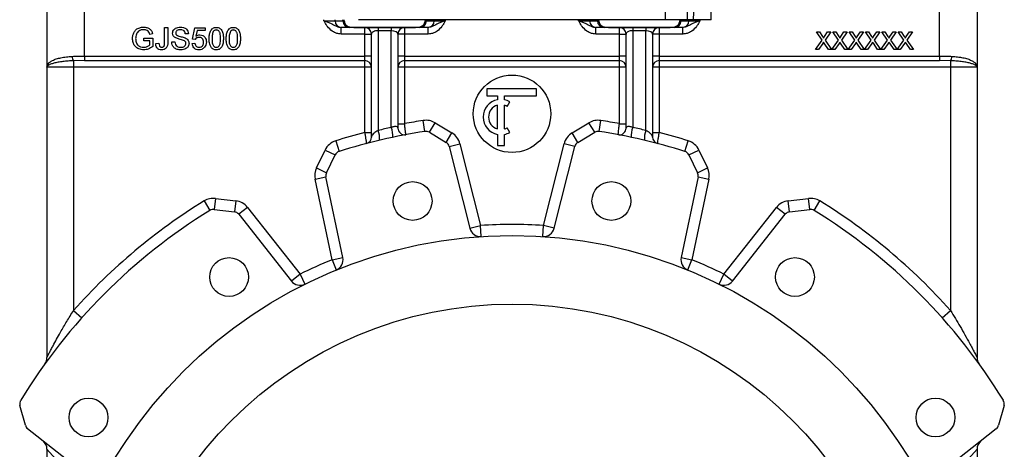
# Model space of a CAD drawing. Header units: millimetres. Extents: x 635 to 3836, y -1496 to 1629.
# Tile 44 of 46: x 3363 to 3808, y -234 to -39. Entities that reach past the tile are written whole.
import ezdxf

# ---------------------------------------------------------------- set-up
doc = ezdxf.new("R2010")
doc.units = ezdxf.units.MM

msp = doc.modelspace()

# ---------------------------------------------------------------- linework, layer by layer
at = {"color": 7, "linetype": 'Continuous', "lineweight": 25}
for p, q in [((3665.05, -39.42), (3665.05, 490.58)), ((3675.74, -39.42), (3675.74, -14.42)), ((3375.74, -24.92), (3375.74, -60.92)), ((3667.73, -39.42), (3668.38, -23.28)), ((3795.74, -24.92), (3795.74, -60.92)), ((3392.74, -55.92), (3392.74, -34.89)), ((3778.74, -55.92), (3778.74, -34.89)), ((3500.83, -39.92), (3505.81, -39.92)), ((3505.81, -39.92), (3509.34, -39.92)), ((3509.34, -39.92), (3509.99, -39.92)), ((3509.99, -39.92), (3509.99, -39.42)), ((3655.08, -39.42), (3516.4, -39.42)), ((3546.49, -39.42), (3546.49, -39.92)), ((3546.49, -39.92), (3547.14, -39.92)), ((3547.14, -39.92), (3550.67, -39.92)), ((3550.67, -39.92), (3555.65, -39.92)), ((3615.83, -39.92), (3620.81, -39.92)), ((3620.81, -39.92), (3624.34, -39.92)), ((3624.34, -39.92), (3624.99, -39.92)), ((3624.99, -39.92), (3624.99, -39.42)), ((3665.05, -39.42), (3655.08, -39.42)), ((3661.49, -39.42), (3661.49, -39.92)), ((3661.49, -39.92), (3662.14, -39.92)), ((3662.14, -39.92), (3665.67, -39.92)), ((3667.73, -39.42), (3665.05, -39.42)), ((3665.67, -39.92), (3670.65, -39.92)), ((3675.74, -39.42), (3667.73, -39.42)), ((3428.87, -49.8), (3428.87, -42.92)), ((3428.87, -42.92), (3430.28, -42.92)), ((3430.28, -42.92), (3430.28, -49.71)), ((3441.43, -48.18), (3442.46, -43.05)), ((3442.46, -43.05), (3447.2, -43.05)), ((3443.5, -44.33), (3442.99, -46.92)), ((3447.2, -44.33), (3443.5, -44.33)), ((3447.2, -43.05), (3447.2, -44.33)), ((3508.79, -42.92), (3508.57, -42.92)), ((3508.57, -45.92), (3508.57, -42.92)), ((3512.33, -42.92), (3508.79, -42.92)), ((3514.32, -42.92), (3512.33, -42.92)), ((3514.32, -42.88), (3542.16, -42.88)), ((3514.32, -42.92), (3514.32, -42.88)), ((3542.16, -42.92), (3514.32, -42.92)), ((3519.24, -45.92), (3519.24, -42.92)), ((3525.24, -42.92), (3525.24, -44.42)), ((3531.24, -44.42), (3525.24, -44.42)), ((3525.24, -44.42), (3525.24, -89.48)), ((3531.24, -42.92), (3531.24, -44.42)), ((3531.24, -88.13), (3531.24, -44.42)), ((3537.24, -42.92), (3537.24, -45.92)), ((3542.16, -42.92), (3542.16, -42.88)), ((3544.15, -42.92), (3542.16, -42.92)), ((3547.68, -42.92), (3544.15, -42.92)), ((3547.9, -42.92), (3547.68, -42.92)), ((3547.9, -45.92), (3547.9, -42.92)), ((3623.79, -42.92), (3623.57, -42.92)), ((3623.57, -45.92), (3623.57, -42.92)), ((3627.33, -42.92), (3623.79, -42.92)), ((3629.32, -42.92), (3627.33, -42.92)), ((3629.32, -42.88), (3657.16, -42.88)), ((3629.32, -42.92), (3629.32, -42.88)), ((3657.16, -42.92), (3629.32, -42.92)), ((3634.24, -45.92), (3634.24, -42.92)), ((3640.24, -42.92), (3640.24, -44.42)), ((3646.24, -44.42), (3640.24, -44.42)), ((3640.24, -44.42), (3640.24, -88.13)), ((3646.24, -42.92), (3646.24, -44.42)), ((3646.24, -89.48), (3646.24, -44.42)), ((3652.24, -42.92), (3652.24, -45.92)), ((3657.16, -42.92), (3657.16, -42.88)), ((3659.15, -42.92), (3657.16, -42.92)), ((3662.68, -42.92), (3659.15, -42.92)), ((3662.9, -42.92), (3662.68, -42.92)), ((3662.9, -45.92), (3662.9, -42.92)), ((3419.51, -48.95), (3419.51, -47.79)), ((3419.51, -47.79), (3423.61, -47.79)), ((3423.45, -45.74), (3422.16, -46.07)), ((3423.61, -47.79), (3423.61, -51.49)), ((3439.64, -45.74), (3438.22, -45.74)), ((3442.71, -48.31), (3441.43, -48.18)), ((3519.24, -45.92), (3508.57, -45.92)), ((3519.24, -45.92), (3522.24, -45.92)), ((3519.24, -55.92), (3519.24, -45.92)), ((3522.24, -92.47), (3522.24, -45.92)), ((3534.24, -45.92), (3534.24, -88.43)), ((3537.24, -45.92), (3534.24, -45.92)), ((3547.9, -45.92), (3537.24, -45.92)), ((3537.24, -45.92), (3537.24, -55.92)), ((3634.24, -45.92), (3623.57, -45.92)), ((3634.24, -45.92), (3637.24, -45.92)), ((3634.24, -55.92), (3634.24, -45.92)), ((3637.24, -88.43), (3637.24, -45.92)), ((3649.24, -45.92), (3649.24, -92.47)), ((3652.24, -45.92), (3649.24, -45.92)), ((3652.24, -45.92), (3652.24, -55.92)), ((3662.9, -45.92), (3652.24, -45.92)), ((3722.79, -52.92), (3725.74, -48.62)), ((3725.74, -48.62), (3723.2, -44.92)), ((3723.2, -44.92), (3724.55, -44.92)), ((3724.55, -44.92), (3725.95, -46.95)), ((3726.89, -46.95), (3728.28, -44.92)), ((3729.66, -44.92), (3727.11, -48.63)), ((3727.11, -48.63), (3730.07, -52.92)), ((3728.28, -44.92), (3729.66, -44.92)), ((3730.17, -52.92), (3733.13, -48.62)), ((3733.13, -48.62), (3730.58, -44.92)), ((3730.58, -44.92), (3731.94, -44.92)), ((3731.94, -44.92), (3733.34, -46.95)), ((3734.27, -46.95), (3735.66, -44.92)), ((3737.04, -44.92), (3734.5, -48.63)), ((3734.5, -48.63), (3737.45, -52.92)), ((3735.66, -44.92), (3737.04, -44.92)), ((3737.55, -52.92), (3740.51, -48.62)), ((3740.51, -48.62), (3737.97, -44.92)), ((3737.97, -44.92), (3739.32, -44.92)), ((3739.32, -44.92), (3740.72, -46.95)), ((3741.66, -46.95), (3743.05, -44.92)), ((3744.43, -44.92), (3741.88, -48.63)), ((3741.88, -48.63), (3744.84, -52.92)), ((3743.05, -44.92), (3744.43, -44.92)), ((3744.94, -52.92), (3747.9, -48.62)), ((3747.9, -48.62), (3745.35, -44.92)), ((3745.35, -44.92), (3746.71, -44.92)), ((3746.71, -44.92), (3748.1, -46.95)), ((3749.04, -46.95), (3750.43, -44.92)), ((3751.81, -44.92), (3749.26, -48.63)), ((3749.26, -48.63), (3752.22, -52.92)), ((3750.43, -44.92), (3751.81, -44.92)), ((3752.32, -52.92), (3755.28, -48.62)), ((3755.28, -48.62), (3752.73, -44.92)), ((3752.73, -44.92), (3754.09, -44.92)), ((3754.09, -44.92), (3755.49, -46.95)), ((3756.43, -46.95), (3757.82, -44.92)), ((3759.2, -44.92), (3756.65, -48.63)), ((3756.65, -48.63), (3759.61, -52.92)), ((3757.82, -44.92), (3759.2, -44.92)), ((3759.71, -52.92), (3762.67, -48.62)), ((3762.67, -48.62), (3760.12, -44.92)), ((3760.12, -44.92), (3761.48, -44.92)), ((3761.48, -44.92), (3762.87, -46.95)), ((3763.81, -46.95), (3765.2, -44.92)), ((3766.58, -44.92), (3764.03, -48.63)), ((3764.03, -48.63), (3766.99, -52.92)), ((3765.2, -44.92), (3766.58, -44.92)), ((3422.2, -48.95), (3419.51, -48.95)), ((3422.2, -50.84), (3422.2, -48.95)), ((3424.89, -50.13), (3426.3, -49.97)), ((3432.07, -49.46), (3433.48, -49.46)), ((3441.3, -50.23), (3442.58, -50.1)), ((3724.16, -52.92), (3722.79, -52.92)), ((3726.05, -50.17), (3724.16, -52.92)), ((3728.71, -52.92), (3726.76, -50.1)), ((3730.07, -52.92), (3728.71, -52.92)), ((3731.55, -52.92), (3730.17, -52.92)), ((3733.44, -50.17), (3731.55, -52.92)), ((3736.09, -52.92), (3734.14, -50.1)), ((3737.45, -52.92), (3736.09, -52.92)), ((3738.93, -52.92), (3737.55, -52.92)), ((3740.82, -50.17), (3738.93, -52.92)), ((3743.48, -52.92), (3741.53, -50.1)), ((3744.84, -52.92), (3743.48, -52.92)), ((3746.32, -52.92), (3744.94, -52.92)), ((3748.21, -50.17), (3746.32, -52.92)), ((3750.86, -52.92), (3748.91, -50.1)), ((3752.22, -52.92), (3750.86, -52.92)), ((3753.7, -52.92), (3752.32, -52.92)), ((3755.59, -50.17), (3753.7, -52.92)), ((3758.25, -52.92), (3756.3, -50.1)), ((3759.61, -52.92), (3758.25, -52.92)), ((3761.09, -52.92), (3759.71, -52.92)), ((3762.98, -50.17), (3761.09, -52.92)), ((3765.63, -52.92), (3763.68, -50.1)), ((3766.99, -52.92), (3765.63, -52.92)), ((3392.74, -55.92), (3519.24, -55.92)), ((3392.74, -55.92), (3392.74, -57.92)), ((3522.24, -55.92), (3519.24, -55.92)), ((3519.24, -57.92), (3519.24, -55.92)), ((3537.24, -55.92), (3534.24, -55.92)), ((3537.24, -55.92), (3537.24, -57.92)), ((3537.24, -55.92), (3634.24, -55.92)), ((3637.24, -55.92), (3634.24, -55.92)), ((3634.24, -57.92), (3634.24, -55.92)), ((3652.24, -55.92), (3649.24, -55.92)), ((3652.24, -55.92), (3652.24, -57.92)), ((3652.24, -55.92), (3778.74, -55.92)), ((3778.74, -55.92), (3778.74, -57.92)), ((3387.74, -60.92), (3375.74, -60.92)), ((3375.74, -60.92), (3375.74, -192)), ((3392.74, -57.92), (3387.74, -57.97)), ((3387.74, -57.97), (3387.74, -60.92)), ((3519.24, -60.92), (3387.74, -60.92)), ((3387.74, -60.92), (3387.74, -170.79)), ((3392.74, -57.92), (3519.24, -57.92)), ((3519.24, -60.92), (3519.24, -57.92)), ((3522.24, -60.92), (3519.24, -60.92)), ((3519.24, -90.4), (3519.24, -60.92)), ((3537.24, -60.92), (3534.24, -60.92)), ((3537.24, -57.92), (3634.24, -57.92)), ((3537.24, -57.92), (3537.24, -60.92)), ((3537.24, -60.92), (3537.24, -86.4)), ((3634.24, -60.92), (3537.24, -60.92)), ((3634.24, -60.92), (3634.24, -57.92)), ((3637.24, -60.92), (3634.24, -60.92)), ((3634.24, -86.4), (3634.24, -60.92)), ((3652.24, -60.92), (3649.24, -60.92)), ((3652.24, -57.92), (3778.74, -57.92)), ((3652.24, -57.92), (3652.24, -60.92)), ((3783.74, -60.92), (3652.24, -60.92)), ((3652.24, -60.92), (3652.24, -90.4)), ((3783.74, -57.97), (3778.74, -57.92)), ((3783.74, -57.97), (3783.74, -60.92)), ((3795.74, -60.92), (3783.74, -60.92)), ((3783.74, -60.92), (3783.74, -170.79)), ((3795.74, -60.92), (3795.74, -192)), ((3574.34, -70.62), (3574.34, -73.82)), ((3596.74, -70.62), (3574.34, -70.62)), ((3596.74, -73.82), (3596.74, -70.62)), ((3574.34, -73.82), (3579.14, -73.82)), ((3579.14, -73.82), (3579.14, -75.58)), ((3582.34, -73.82), (3596.74, -73.82)), ((3582.34, -75.58), (3582.34, -73.82)), ((3579.14, -88.79), (3579.14, -78.06)), ((3582.34, -88.79), (3582.34, -78.06)), ((3583.54, -78.57), (3584.74, -76.49)), ((3534.24, -86.4), (3537.24, -86.4)), ((3546.41, -89.91), (3545.66, -84.97)), ((3548.41, -90.3), (3550.97, -86.01)), ((3550.97, -86.01), (3558.58, -90.56)), ((3584.74, -90.35), (3583.54, -88.27)), ((3612.9, -90.56), (3620.5, -86.01)), ((3623.07, -90.3), (3620.5, -86.01)), ((3625.06, -89.91), (3625.82, -84.97)), ((3634.24, -86.4), (3637.24, -86.4)), ((3519.24, -90.4), (3522.24, -90.4)), ((3548.41, -90.3), (3556.01, -94.85)), ((3556.01, -94.85), (3558.58, -90.56)), ((3579.14, -91.26), (3579.14, -96.22)), ((3582.34, -96.22), (3582.34, -91.26)), ((3615.46, -94.85), (3612.9, -90.56)), ((3615.46, -94.85), (3623.07, -90.3)), ((3649.24, -90.4), (3652.24, -90.4)), ((3506.12, -94.16), (3507.62, -98.93)), ((3557.39, -96.69), (3562.23, -95.47)), ((3557.39, -96.69), (3566.68, -133.61)), ((3562.23, -95.47), (3571.53, -132.39)), ((3579.14, -96.22), (3582.34, -96.22)), ((3599.94, -132.39), (3609.24, -95.47)), ((3604.79, -133.61), (3614.09, -96.69)), ((3614.09, -96.69), (3609.24, -95.47)), ((3663.85, -98.93), (3665.35, -94.16)), ((3497.44, -106.38), (3501.32, -98.33)), ((3501.32, -98.33), (3505.82, -100.49)), ((3501.94, -108.55), (3505.82, -100.49)), ((3665.65, -100.49), (3670.16, -98.33)), ((3665.65, -100.49), (3669.53, -108.55)), ((3670.16, -98.33), (3674.04, -106.38)), ((3497.44, -106.38), (3501.94, -108.55)), ((3669.53, -108.55), (3674.04, -106.38)), ((3496.82, -111.49), (3501.71, -110.47)), ((3509.36, -146.85), (3501.71, -110.47)), ((3669.76, -110.47), (3662.12, -146.85)), ((3669.76, -110.47), (3674.66, -111.49)), ((3504.46, -147.88), (3496.82, -111.49)), ((3674.66, -111.49), (3667.01, -147.88)), ((3446.72, -121.31), (3449.34, -125.57)), ((3451.86, -120.18), (3451.27, -125.15)), ((3451.86, -120.18), (3460.96, -121.27)), ((3460.96, -121.27), (3460.37, -126.23)), ((3466.3, -124.26), (3462.37, -127.35)), ((3466.3, -124.26), (3490.02, -154.4)), ((3681.45, -154.4), (3705.18, -124.26)), ((3709.1, -127.35), (3705.18, -124.26)), ((3710.52, -121.27), (3719.61, -120.18)), ((3711.11, -126.23), (3710.52, -121.27)), ((3720.2, -125.15), (3719.61, -120.18)), ((3722.13, -125.57), (3724.76, -121.31)), ((3451.27, -125.15), (3460.37, -126.23)), ((3462.37, -127.35), (3486.09, -157.5)), ((3685.38, -157.5), (3709.1, -127.35)), ((3711.11, -126.23), (3720.2, -125.15)), ((3566.68, -133.61), (3571.53, -132.39)), ((3571.86, -137.38), (3571.53, -132.39)), ((3599.61, -137.38), (3599.94, -132.39)), ((3604.79, -133.61), (3599.94, -132.39)), ((3504.46, -147.88), (3509.36, -146.85)), ((3504.46, -147.88), (3506.35, -152.5)), ((3662.12, -146.85), (3667.01, -147.88)), ((3665.12, -152.5), (3667.01, -147.88)), ((3490.02, -154.4), (3486.09, -157.5)), ((3490.02, -154.4), (3492.25, -158.88)), ((3679.23, -158.88), (3681.45, -154.4)), ((3685.38, -157.5), (3681.45, -154.4)), ((3387.74, -170.79), (3391.47, -174.12)), ((3780, -174.12), (3783.74, -170.79)), ((3365.98, -222.66), (3363.53, -213.74)), ((3807.95, -213.74), (3805.49, -222.66)), ((3396.31, -247.28), (3367.02, -224.23)), ((3804.45, -224.23), (3775.16, -247.28)), ((3387.74, -246.89), (3375.74, -233.51)), ((3375.74, -233.51), (3375.74, -346.92)), ((3795.74, -233.51), (3783.74, -246.89)), ((3795.74, -233.51), (3795.74, -329.42))]:
    msp.add_line(p, q, dxfattribs=at)
at = {"color": 8, "linetype": 'Continuous', "lineweight": 25}
for p, q in [((3655.08, -39.42), (3655.08, -27.3)), ((3500.83, -39.92), (3500.83, -39.42)), ((3505.81, -39.92), (3505.81, -39.42)), ((3509.34, -39.92), (3509.34, -39.42)), ((3547.14, -39.92), (3547.14, -39.42)), ((3550.67, -39.92), (3550.67, -39.42)), ((3555.65, -39.92), (3555.65, -39.42)), ((3615.83, -39.92), (3615.83, -39.42)), ((3620.81, -39.92), (3620.81, -39.42)), ((3624.34, -39.92), (3624.34, -39.42)), ((3662.14, -39.92), (3662.14, -39.42)), ((3665.67, -39.92), (3665.67, -39.42)), ((3670.65, -39.92), (3670.65, -39.42))]:
    msp.add_line(p, q, dxfattribs=at)
at = {"color": 7, "linetype": 'Continuous', "lineweight": 25}
for centre, radius in [((3585.74, -81.92), 17.5), ((3540.87, -121.34), 8.75), ((3630.61, -121.34), 8.75), ((3585.74, -346.92), 210), ((3457.96, -155.68), 8.75), ((3713.52, -155.68), 8.75), ((3585.74, -346.92), 179), ((3394.5, -219.14), 8.75), ((3776.98, -219.14), 8.75)]:
    msp.add_circle(centre, radius, dxfattribs=at)
for centre, radius, start, end in [((3508.8, -39.93), 2.99, 179.891, 269.8906), ((3512.33, -39.93), 2.99, 179.891, 269.8906), ((3544.14, -39.93), 2.99, 270.1094, 0.109), ((3547.67, -39.93), 2.99, 270.1094, 0.109), ((3623.8, -39.93), 2.99, 179.891, 269.8906), ((3627.33, -39.93), 2.99, 179.891, 269.8906), ((3659.14, -39.93), 2.99, 270.1094, 0.109), ((3662.67, -39.93), 2.99, 270.1094, 0.109), ((3519.24, -45.92), 3, 0, 90), ((3537.24, -45.92), 3, 90, 180), ((3634.24, -45.92), 3, 360, 90), ((3652.24, -45.92), 3, 90, 180), ((3389.73, -56.19), 2.67, 175.7704, 221.6161), ((3781.74, -56.19), 2.67, 318.3839, 4.2296), ((3519.24, -60.92), 3, 0, 90), ((3537.24, -60.92), 3, 90, 180), ((3634.24, -60.92), 3, 0, 90), ((3652.24, -60.92), 3, 90, 180), ((3580.74, -83.42), 8, 101.537, 258.463), ((3580.74, -83.42), 8, 60, 78.463), ((3580.74, -83.42), 5.6, 106.6015, 253.3985), ((3580.74, -83.42), 5.6, 60, 73.3985), ((3585.74, -345.42), 263, 101.9597, 103.2993), ((3521.25, -91.79), 10.64, 355.8292, 20.1301), ((3537.24, -88.43), 3, 180, 280.6268), ((3585.74, -346.92), 265, 98.6994, 100.5456), ((3546.87, -92.88), 8, 59.1341, 98.6994), ((3580.74, -83.42), 5.6, 286.6015, 300), ((3624.61, -92.88), 8, 81.3006, 120.8659), ((3585.74, -346.92), 265, 79.4544, 81.3006), ((3634.24, -88.43), 3, 267.3644, 0), ((3650.23, -91.79), 10.64, 159.8699, 184.1708), ((3585.74, -345.42), 263, 76.7007, 78.0403), ((3585.74, -346.92), 265, 104.5333, 107.4838), ((3585.74, -346.92), 260, 98.6994, 107.4838), ((3519.24, -92.47), 3, 284.6463, 0), ((3516.32, -93.13), 9.64, 355.4561, 22.2941), ((3546.87, -92.88), 3, 59.1341, 98.6994), ((3554.48, -97.43), 8, 14.1341, 59.1341), ((3580.74, -83.42), 8, 281.537, 300), ((3617, -97.43), 8, 120.8659, 165.8659), ((3624.61, -92.88), 3, 81.3006, 120.8659), ((3585.74, -346.92), 260, 72.5162, 81.3006), ((3655.15, -93.13), 9.64, 157.7059, 184.5439), ((3652.24, -92.47), 3, 180, 255.3537), ((3585.74, -346.92), 265, 72.5162, 75.4667), ((3508.53, -101.8), 8, 107.4838, 154.2931), ((3554.48, -97.43), 3, 14.1341, 59.1341), ((3617, -97.43), 3, 120.8659, 165.8659), ((3662.95, -101.8), 8, 25.7069, 72.5162), ((3508.53, -101.8), 3, 107.4838, 154.2931), ((3662.95, -101.8), 3, 25.7069, 72.5162), ((3504.65, -109.85), 8, 154.2931, 191.8659), ((3666.83, -109.85), 8, 348.1341, 25.7069), ((3504.65, -109.85), 3, 154.2931, 191.8659), ((3666.83, -109.85), 3, 348.1341, 25.7069), ((3585.74, -346.92), 265, 121.6411, 138.3458), ((3450.92, -128.13), 8, 83.2043, 121.6411), ((3460.01, -129.21), 8, 38.2043, 83.2043), ((3711.46, -129.21), 8, 96.7957, 141.7957), ((3720.56, -128.13), 8, 58.3589, 96.7957), ((3585.74, -346.92), 265, 41.6542, 58.3589), ((3585.74, -346.92), 260, 121.6411, 148.5805), ((3450.92, -128.13), 3, 83.2043, 121.6411), ((3460.01, -129.21), 3, 38.2043, 83.2043), ((3711.46, -129.21), 3, 96.7957, 141.7957), ((3720.56, -128.13), 3, 58.3589, 96.7957), ((3585.74, -346.92), 260, 31.4195, 58.3589), ((3585.74, -346.92), 215, 86.2111, 93.7889), ((3571.53, -132.39), 5, 194.1341, 273.7889), ((3599.94, -132.39), 5, 266.2111, 345.8659), ((3585.74, -346.92), 215, 112.2111, 116.4353), ((3504.46, -147.88), 5, 292.2111, 11.8659), ((3667.01, -147.88), 5, 168.1341, 247.7889), ((3585.74, -346.92), 215, 63.5647, 67.7889), ((3490.02, -154.4), 5, 218.2043, 296.4353), ((3681.45, -154.4), 5, 243.5647, 321.7957), ((3370.74, -192), 5, 324.2252, 0), ((3800.74, -192), 5, 180, 215.7748), ((3366.42, -212.95), 3, 148.5805, 195.3898), ((3805.05, -212.95), 3, 344.6102, 31.4195), ((3368.88, -221.87), 3, 195.3898, 231.7957), ((3802.6, -221.87), 3, 308.2043, 344.6102), ((3370.74, -233.51), 5, 0, 51.7957), ((3800.74, -233.51), 5, 128.2043, 180)]:
    msp.add_arc(centre, radius, start, end, dxfattribs=at)
for centre, start_param, end_param in [((3525.24, -45.92), 1.570796, 3.141593), ((3531.24, -45.92), 0, 1.570796), ((3640.24, -45.92), 1.570796, 3.141593), ((3646.24, -45.92), 0, 1.570796)]:
    msp.add_ellipse(centre, major_axis=(3, 0), ratio=0.5, start_param=start_param, end_param=end_param, dxfattribs=at)
for points, knots in [([(3500.83, -39.92), (3500.83, -39.92), (3501.14, -40.03), (3501.76, -40.24), (3502.87, -40.65), (3504.42, -41.29), (3505.87, -42.11), (3507.36, -42.81), (3508.2, -42.89), (3508.57, -42.92)], [0, 0, 0, 0, 0.001668, 0.111353, 0.217013, 0.407791, 0.710411, 0.871442, 1, 1, 1, 1]), ([(3508.57, -45.92), (3507.89, -45.86), (3506.48, -45.73), (3504.27, -44.56), (3502.68, -42.9), (3501.71, -41.43), (3501.2, -40.58), (3500.95, -40.15), (3500.83, -39.93), (3500.83, -39.92)], [0, 0, 0, 0, 0.196627, 0.411247, 0.71072, 0.854284, 0.926379, 0.998495, 1, 1, 1, 1]), ([(3509.99, -39.92), (3510.01, -40.16), (3510.05, -40.69), (3510.42, -41.45), (3510.89, -41.94), (3511.51, -42.38), (3512.57, -42.84), (3513.64, -42.86), (3514.32, -42.88)], [0, 0, 0, 0, 0.120426, 0.26915, 0.422077, 0.461539, 0.654899, 1, 1, 1, 1]), ([(3542.16, -42.88), (3542.74, -42.87), (3543.8, -42.85), (3545.18, -42.33), (3546.05, -41.49), (3546.44, -40.64), (3546.47, -40.12), (3546.49, -39.92)], [0, 0, 0, 0, 0.2957462, 0.5388074, 0.7332686, 0.9014159, 1, 1, 1, 1]), ([(3555.65, -39.92), (3555.65, -39.92), (3555.33, -40.03), (3554.72, -40.24), (3553.6, -40.65), (3552.05, -41.29), (3550.61, -42.11), (3549.11, -42.81), (3548.28, -42.89), (3547.9, -42.92)], [0, 0, 0, 0, 0.001668, 0.111353, 0.217013, 0.407791, 0.710411, 0.871442, 1, 1, 1, 1]), ([(3555.65, -39.92), (3555.65, -39.93), (3555.52, -40.15), (3555.27, -40.58), (3554.76, -41.43), (3553.79, -42.9), (3552.21, -44.56), (3550, -45.73), (3548.58, -45.86), (3547.9, -45.92)], [0, 0, 0, 0, 0.001505, 0.073621, 0.145716, 0.28928, 0.588753, 0.803373, 1, 1, 1, 1]), ([(3615.83, -39.92), (3615.83, -39.92), (3616.14, -40.03), (3616.76, -40.24), (3617.87, -40.65), (3619.42, -41.29), (3620.87, -42.11), (3622.36, -42.81), (3623.2, -42.89), (3623.57, -42.92)], [0, 0, 0, 0, 0.001668, 0.111353, 0.217013, 0.407791, 0.710411, 0.871442, 1, 1, 1, 1]), ([(3623.57, -45.92), (3622.89, -45.86), (3621.48, -45.73), (3619.27, -44.56), (3617.68, -42.9), (3616.71, -41.43), (3616.2, -40.58), (3615.95, -40.15), (3615.83, -39.93), (3615.83, -39.92)], [0, 0, 0, 0, 0.196627, 0.411247, 0.71072, 0.854284, 0.926379, 0.998495, 1, 1, 1, 1]), ([(3624.99, -39.92), (3625.01, -40.16), (3625.05, -40.69), (3625.42, -41.45), (3625.89, -41.94), (3626.51, -42.38), (3627.57, -42.84), (3628.64, -42.86), (3629.32, -42.88)], [0, 0, 0, 0, 0.120426, 0.26915, 0.422077, 0.461539, 0.654899, 1, 1, 1, 1]), ([(3657.16, -42.88), (3657.74, -42.87), (3658.8, -42.85), (3660.18, -42.33), (3661.05, -41.49), (3661.44, -40.64), (3661.47, -40.12), (3661.49, -39.92)], [0, 0, 0, 0, 0.295746, 0.538807, 0.733269, 0.901416, 1, 1, 1, 1]), ([(3670.65, -39.92), (3670.65, -39.92), (3670.33, -40.03), (3669.72, -40.24), (3668.6, -40.65), (3667.05, -41.29), (3665.61, -42.11), (3664.11, -42.81), (3663.28, -42.89), (3662.9, -42.92)], [0, 0, 0, 0, 0.001668, 0.111353, 0.217013, 0.407791, 0.710411, 0.871442, 1, 1, 1, 1]), ([(3670.65, -39.92), (3670.65, -39.93), (3670.52, -40.15), (3670.27, -40.58), (3669.76, -41.43), (3668.79, -42.9), (3667.21, -44.56), (3665, -45.73), (3663.58, -45.86), (3662.9, -45.92)], [0, 0, 0, 0, 0.001505, 0.073621, 0.145716, 0.28928, 0.588753, 0.803373, 1, 1, 1, 1]), ([(3414.38, -47.97), (3414.41, -47.47), (3414.48, -46.45), (3415.03, -45.02), (3416.02, -43.73), (3417.58, -42.92), (3418.77, -42.84), (3419.37, -42.79)], [0, 0, 0, 0, 0.187027, 0.373982, 0.560441, 0.779885, 1, 1, 1, 1]), ([(3419.34, -43.95), (3418.97, -43.97), (3418.22, -44.01), (3417.25, -44.45), (3416.55, -45.13), (3416.29, -45.66), (3416.16, -45.92)], [0, 0, 0, 0, 0.280276, 0.559955, 0.779845, 1, 1, 1, 1]), ([(3422.16, -46.07), (3422.04, -45.72), (3421.82, -45.04), (3420.85, -44.11), (3419.91, -44.01), (3419.34, -43.95)], [0, 0, 0, 0, 0.281603, 0.560889, 1, 1, 1, 1]), ([(3419.37, -42.79), (3419.88, -42.83), (3420.9, -42.9), (3422.24, -43.53), (3423.09, -44.58), (3423.33, -45.35), (3423.45, -45.74)], [0, 0, 0, 0, 0.280404, 0.559856, 0.779464, 1, 1, 1, 1]), ([(3432.46, -45.53), (3432.49, -45.22), (3432.56, -44.61), (3433.05, -43.8), (3434.14, -42.97), (3435.19, -42.86), (3435.93, -42.79)], [0, 0, 0, 0, 0.1870287, 0.3741238, 0.5611402, 1, 1, 1, 1]), ([(3435.98, -43.95), (3435.71, -43.96), (3435.17, -43.98), (3434.45, -44.26), (3433.95, -44.8), (3433.9, -45.23), (3433.87, -45.44)], [0, 0, 0, 0, 0.28129, 0.56082, 0.78068, 1, 1, 1, 1]), ([(3435.93, -42.79), (3436.42, -42.83), (3437.41, -42.89), (3438.69, -43.52), (3439.47, -44.58), (3439.58, -45.35), (3439.64, -45.74)], [0, 0, 0, 0, 0.280797, 0.560151, 0.779877, 1, 1, 1, 1]), ([(3438.22, -45.74), (3438.17, -45.44), (3438.06, -44.85), (3437.26, -44.03), (3436.47, -43.98), (3435.98, -43.95)], [0, 0, 0, 0, 0.281097, 0.560287, 1, 1, 1, 1]), ([(3448.99, -47.99), (3449.01, -47.42), (3449.04, -46.3), (3449.36, -44.9), (3449.93, -43.91), (3450.55, -43.32), (3451.35, -42.97), (3451.92, -42.94), (3452.2, -42.92)], [0, 0, 0, 0, 0.2504947, 0.5003715, 0.625439, 0.7502082, 0.8749802, 1, 1, 1, 1]), ([(3452.19, -44.08), (3452.04, -44.09), (3451.75, -44.1), (3451.26, -44.31), (3451.01, -44.59), (3450.85, -44.76)], [0, 0, 0, 0, 0.280453, 0.560688, 1, 1, 1, 1]), ([(3454.12, -47.99), (3454.11, -47.17), (3454.1, -46.14), (3453.7, -44.98), (3453.32, -44.49), (3452.8, -44.13), (3452.39, -44.1), (3452.19, -44.08)], [0, 0, 0, 0, 0.500352, 0.625529, 0.750516, 0.875255, 1, 1, 1, 1]), ([(3452.2, -42.92), (3452.48, -42.94), (3453.05, -42.98), (3453.84, -43.32), (3454.48, -43.9), (3455, -44.91), (3455.38, -46.29), (3455.4, -47.42), (3455.4, -47.99)], [0, 0, 0, 0, 0.1250187, 0.2499347, 0.3746347, 0.4996956, 0.7495805, 1, 1, 1, 1]), ([(3456.69, -47.99), (3456.7, -47.42), (3456.73, -46.3), (3457.05, -44.9), (3457.62, -43.91), (3458.25, -43.32), (3459.04, -42.97), (3459.61, -42.94), (3459.89, -42.92)], [0, 0, 0, 0, 0.250495, 0.500372, 0.625439, 0.750208, 0.87498, 1, 1, 1, 1]), ([(3459.88, -44.08), (3459.73, -44.09), (3459.44, -44.1), (3458.95, -44.31), (3458.7, -44.59), (3458.55, -44.76)], [0, 0, 0, 0, 0.280453, 0.560688, 1, 1, 1, 1]), ([(3461.81, -47.99), (3461.81, -47.17), (3461.79, -46.14), (3461.39, -44.98), (3461.01, -44.49), (3460.49, -44.13), (3460.08, -44.1), (3459.88, -44.08)], [0, 0, 0, 0, 0.500352, 0.625529, 0.750516, 0.875255, 1, 1, 1, 1]), ([(3459.89, -42.92), (3460.17, -42.94), (3460.74, -42.98), (3461.54, -43.32), (3462.18, -43.9), (3462.7, -44.91), (3463.07, -46.29), (3463.09, -47.42), (3463.1, -47.99)], [0, 0, 0, 0, 0.125019, 0.249935, 0.374635, 0.499696, 0.749581, 1, 1, 1, 1]), ([(3419.48, -53.05), (3418.72, -52.98), (3417.2, -52.83), (3415.41, -51.53), (3414.52, -49.75), (3414.43, -48.57), (3414.38, -47.97)], [0, 0, 0, 0, 0.280196, 0.559018, 0.77928, 1, 1, 1, 1]), ([(3416.16, -45.92), (3416.04, -46.29), (3415.82, -46.94), (3415.8, -47.62), (3415.79, -47.92)], [0, 0, 0, 0, 0.559779, 1, 1, 1, 1]), ([(3415.79, -47.92), (3415.82, -48.49), (3415.88, -49.62), (3416.72, -51.04), (3418.03, -51.77), (3418.91, -51.85), (3419.36, -51.9)], [0, 0, 0, 0, 0.280808, 0.559487, 0.779455, 1, 1, 1, 1]), ([(3433.93, -47.69), (3433.71, -47.57), (3433.26, -47.31), (3432.62, -46.61), (3432.52, -45.94), (3432.46, -45.53)], [0, 0, 0, 0, 0.281445, 0.562273, 1, 1, 1, 1]), ([(3433.87, -45.44), (3433.88, -45.63), (3433.91, -45.96), (3434.13, -46.21), (3434.22, -46.32)], [0, 0, 0, 0, 0.559617, 1, 1, 1, 1]), ([(3437.42, -48.8), (3436.76, -48.62), (3435.58, -48.3), (3434.44, -47.88), (3433.93, -47.69)], [0, 0, 0, 0, 0.5602287, 1, 1, 1, 1]), ([(3434.22, -46.32), (3434.57, -46.51), (3435.26, -46.87), (3436.63, -47.14), (3437.58, -47.47), (3438.16, -47.67)], [0, 0, 0, 0, 0.278733, 0.559363, 1, 1, 1, 1]), ([(3438.48, -50.15), (3438.46, -49.98), (3438.43, -49.63), (3438.07, -49.11), (3437.66, -48.92), (3437.42, -48.8)], [0, 0, 0, 0, 0.280089, 0.55997, 1, 1, 1, 1]), ([(3438.16, -47.67), (3438.42, -47.8), (3438.95, -48.07), (3439.52, -48.68), (3439.84, -49.39), (3439.88, -49.85), (3439.89, -50.08)], [0, 0, 0, 0, 0.280371, 0.559909, 0.779859, 1, 1, 1, 1]), ([(3444.42, -47.41), (3444.23, -47.42), (3443.86, -47.44), (3443.22, -47.7), (3442.9, -48.08), (3442.71, -48.31)], [0, 0, 0, 0, 0.280925, 0.561161, 1, 1, 1, 1]), ([(3442.99, -46.92), (3443.3, -46.71), (3443.84, -46.34), (3444.49, -46.28), (3444.78, -46.26)], [0, 0, 0, 0, 0.559939, 1, 1, 1, 1]), ([(3446.43, -49.57), (3446.41, -49.25), (3446.37, -48.63), (3445.9, -47.85), (3445.16, -47.45), (3444.67, -47.42), (3444.42, -47.41)], [0, 0, 0, 0, 0.2806528, 0.559595, 0.7792903, 1, 1, 1, 1]), ([(3444.78, -46.26), (3445.24, -46.32), (3446.15, -46.43), (3447.12, -47.35), (3447.64, -48.41), (3447.69, -49.13), (3447.71, -49.49)], [0, 0, 0, 0, 0.27917, 0.558797, 0.779169, 1, 1, 1, 1]), ([(3449.97, -52.09), (3449.62, -51.36), (3449.01, -50.06), (3449, -48.62), (3448.99, -47.99)], [0, 0, 0, 0, 0.557973, 1, 1, 1, 1]), ([(3450.85, -44.76), (3450.65, -45.34), (3450.27, -46.39), (3450.28, -47.5), (3450.28, -47.99)], [0, 0, 0, 0, 0.558059, 1, 1, 1, 1]), ([(3450.28, -47.99), (3450.28, -48.39), (3450.3, -49.2), (3450.43, -50.21), (3450.69, -50.99), (3451.08, -51.47), (3451.59, -51.83), (3452, -51.88), (3452.2, -51.9)], [0, 0, 0, 0, 0.250525, 0.500809, 0.625902, 0.750761, 0.875415, 1, 1, 1, 1]), ([(3452.2, -51.9), (3452.4, -51.87), (3452.81, -51.83), (3453.32, -51.47), (3453.71, -50.99), (3454.1, -49.82), (3454.11, -48.8), (3454.12, -47.99)], [0, 0, 0, 0, 0.124656, 0.24942, 0.374387, 0.49959, 1, 1, 1, 1]), ([(3455.4, -47.99), (3455.39, -48.56), (3455.36, -49.68), (3455.03, -51.08), (3454.47, -52.07), (3453.84, -52.66), (3453.05, -53), (3452.48, -53.03), (3452.2, -53.05)], [0, 0, 0, 0, 0.2504788, 0.5003534, 0.625387, 0.7501732, 0.8749682, 1, 1, 1, 1]), ([(3457.66, -52.09), (3457.32, -51.36), (3456.71, -50.06), (3456.69, -48.62), (3456.69, -47.99)], [0, 0, 0, 0, 0.557973, 1, 1, 1, 1]), ([(3458.55, -44.76), (3458.34, -45.34), (3457.97, -46.39), (3457.97, -47.5), (3457.97, -47.99)], [0, 0, 0, 0, 0.558059, 1, 1, 1, 1]), ([(3457.97, -47.99), (3457.97, -48.39), (3457.99, -49.2), (3458.12, -50.21), (3458.38, -50.99), (3458.77, -51.47), (3459.28, -51.83), (3459.69, -51.88), (3459.89, -51.9)], [0, 0, 0, 0, 0.250525, 0.500809, 0.625902, 0.750761, 0.875415, 1, 1, 1, 1]), ([(3459.89, -51.9), (3460.1, -51.87), (3460.5, -51.83), (3461.01, -51.47), (3461.4, -50.99), (3461.79, -49.82), (3461.8, -48.8), (3461.81, -47.99)], [0, 0, 0, 0, 0.124656, 0.24942, 0.374387, 0.49959, 1, 1, 1, 1]), ([(3463.1, -47.99), (3463.08, -48.56), (3463.05, -49.68), (3462.73, -51.08), (3462.16, -52.07), (3461.54, -52.66), (3460.74, -53), (3460.17, -53.03), (3459.89, -53.05)], [0, 0, 0, 0, 0.250479, 0.500353, 0.625387, 0.750173, 0.874968, 1, 1, 1, 1]), ([(3725.95, -46.95), (3726.04, -47.08), (3726.17, -47.27), (3726.32, -47.52), (3726.35, -47.65), (3726.37, -47.71)], [0, 0, 0, 0, 0.561277, 0.781763, 1, 1, 1, 1]), ([(3726.37, -47.71), (3726.46, -47.57), (3726.64, -47.31), (3726.81, -47.06), (3726.89, -46.95)], [0, 0, 0, 0, 0.56, 1, 1, 1, 1]), ([(3733.34, -46.95), (3733.43, -47.08), (3733.55, -47.27), (3733.7, -47.52), (3733.74, -47.65), (3733.75, -47.71)], [0, 0, 0, 0, 0.561277, 0.781763, 1, 1, 1, 1]), ([(3733.75, -47.71), (3733.85, -47.57), (3734.02, -47.31), (3734.2, -47.06), (3734.27, -46.95)], [0, 0, 0, 0, 0.5599999, 1, 1, 1, 1]), ([(3740.72, -46.95), (3740.81, -47.08), (3740.93, -47.27), (3741.09, -47.52), (3741.12, -47.65), (3741.14, -47.71)], [0, 0, 0, 0, 0.561277, 0.781763, 1, 1, 1, 1]), ([(3741.14, -47.71), (3741.23, -47.57), (3741.41, -47.31), (3741.58, -47.06), (3741.66, -46.95)], [0, 0, 0, 0, 0.56, 1, 1, 1, 1]), ([(3748.1, -46.95), (3748.19, -47.08), (3748.32, -47.27), (3748.47, -47.52), (3748.5, -47.65), (3748.52, -47.71)], [0, 0, 0, 0, 0.5612769, 0.7817626, 1, 1, 1, 1]), ([(3748.52, -47.71), (3748.62, -47.57), (3748.79, -47.31), (3748.97, -47.06), (3749.04, -46.95)], [0, 0, 0, 0, 0.56, 1, 1, 1, 1]), ([(3755.49, -46.95), (3755.58, -47.08), (3755.7, -47.27), (3755.86, -47.52), (3755.89, -47.65), (3755.9, -47.71)], [0, 0, 0, 0, 0.561277, 0.781763, 1, 1, 1, 1]), ([(3755.9, -47.71), (3756, -47.57), (3756.18, -47.31), (3756.35, -47.06), (3756.43, -46.95)], [0, 0, 0, 0, 0.56, 1, 1, 1, 1]), ([(3762.87, -46.95), (3762.96, -47.08), (3763.09, -47.27), (3763.24, -47.52), (3763.27, -47.65), (3763.29, -47.71)], [0, 0, 0, 0, 0.561277, 0.781763, 1, 1, 1, 1]), ([(3763.29, -47.71), (3763.39, -47.57), (3763.56, -47.31), (3763.73, -47.06), (3763.81, -46.95)], [0, 0, 0, 0, 0.56, 1, 1, 1, 1]), ([(3419.36, -51.9), (3419.94, -51.83), (3420.97, -51.7), (3421.82, -51.11), (3422.2, -50.84)], [0, 0, 0, 0, 0.559425, 1, 1, 1, 1]), ([(3423.61, -51.49), (3422.91, -51.98), (3421.65, -52.85), (3420.14, -52.99), (3419.48, -53.05)], [0, 0, 0, 0, 0.559918, 1, 1, 1, 1]), ([(3427.52, -53.05), (3427.1, -53.02), (3426.25, -52.96), (3425.29, -52.16), (3424.92, -51.12), (3424.9, -50.46), (3424.89, -50.13)], [0, 0, 0, 0, 0.280318, 0.558232, 0.778727, 1, 1, 1, 1]), ([(3426.3, -49.97), (3426.32, -50.42), (3426.35, -50.97), (3426.69, -51.54), (3426.95, -51.75), (3427.25, -51.88), (3427.47, -51.89), (3427.58, -51.9)], [0, 0, 0, 0, 0.499411, 0.624513, 0.749622, 0.874718, 1, 1, 1, 1]), ([(3430.28, -49.71), (3430.27, -50.17), (3430.25, -51.1), (3429.69, -52.34), (3428.62, -52.97), (3427.89, -53.02), (3427.52, -53.05)], [0, 0, 0, 0, 0.281408, 0.55965, 0.779375, 1, 1, 1, 1]), ([(3427.58, -51.9), (3427.7, -51.89), (3427.93, -51.87), (3428.26, -51.73), (3428.53, -51.5), (3428.77, -51.09), (3428.85, -50.5), (3428.86, -50.03), (3428.87, -49.8)], [0, 0, 0, 0, 0.1250095, 0.2499571, 0.3749691, 0.4998791, 0.7494962, 1, 1, 1, 1]), ([(3436.26, -53.05), (3435.68, -53.02), (3434.51, -52.96), (3433.05, -52.12), (3432.23, -50.83), (3432.12, -49.92), (3432.07, -49.46)], [0, 0, 0, 0, 0.280814, 0.559563, 0.77962, 1, 1, 1, 1]), ([(3433.48, -49.46), (3433.54, -49.84), (3433.65, -50.6), (3434.39, -51.43), (3435.3, -51.83), (3435.9, -51.88), (3436.2, -51.9)], [0, 0, 0, 0, 0.280632, 0.558674, 0.779197, 1, 1, 1, 1]), ([(3436.2, -51.9), (3436.5, -51.88), (3437.1, -51.84), (3437.87, -51.47), (3438.38, -50.86), (3438.45, -50.39), (3438.48, -50.15)], [0, 0, 0, 0, 0.280917, 0.560813, 0.780502, 1, 1, 1, 1]), ([(3439.89, -50.08), (3439.81, -50.57), (3439.65, -51.55), (3438.59, -52.52), (3437.41, -52.98), (3436.64, -53.03), (3436.26, -53.05)], [0, 0, 0, 0, 0.278858, 0.557911, 0.778799, 1, 1, 1, 1]), ([(3444.41, -53.05), (3443.97, -53.01), (3443.1, -52.94), (3442.07, -52.21), (3441.47, -51.25), (3441.36, -50.57), (3441.3, -50.23)], [0, 0, 0, 0, 0.28007, 0.559249, 0.779432, 1, 1, 1, 1]), ([(3442.58, -50.1), (3442.64, -50.36), (3442.74, -50.88), (3443.17, -51.52), (3443.79, -51.85), (3444.21, -51.88), (3444.42, -51.9)], [0, 0, 0, 0, 0.280714, 0.559926, 0.779622, 1, 1, 1, 1]), ([(3446.95, -51.84), (3446.55, -52.23), (3445.84, -52.94), (3444.85, -53.02), (3444.41, -53.05)], [0, 0, 0, 0, 0.558485, 1, 1, 1, 1]), ([(3444.42, -51.9), (3444.74, -51.86), (3445.4, -51.79), (3446.08, -51.12), (3446.39, -50.33), (3446.42, -49.82), (3446.43, -49.57)], [0, 0, 0, 0, 0.2795388, 0.5582516, 0.7788844, 1, 1, 1, 1]), ([(3447.71, -49.49), (3447.68, -49.97), (3447.61, -50.82), (3447.15, -51.52), (3446.95, -51.84)], [0, 0, 0, 0, 0.559726, 1, 1, 1, 1]), ([(3452.2, -53.05), (3451.72, -53.01), (3450.86, -52.94), (3450.24, -52.35), (3449.97, -52.09)], [0, 0, 0, 0, 0.5597157, 1, 1, 1, 1]), ([(3459.89, -53.05), (3459.41, -53.01), (3458.55, -52.94), (3457.93, -52.35), (3457.66, -52.09)], [0, 0, 0, 0, 0.559716, 1, 1, 1, 1]), ([(3726.43, -49.62), (3726.36, -49.72), (3726.23, -49.9), (3726.11, -50.09), (3726.05, -50.17)], [0, 0, 0, 0, 0.560002, 1, 1, 1, 1]), ([(3726.76, -50.1), (3726.7, -50.01), (3726.59, -49.85), (3726.48, -49.69), (3726.43, -49.62)], [0, 0, 0, 0, 0.56, 1, 1, 1, 1]), ([(3733.82, -49.62), (3733.75, -49.72), (3733.62, -49.9), (3733.49, -50.09), (3733.44, -50.17)], [0, 0, 0, 0, 0.560002, 1, 1, 1, 1]), ([(3734.14, -50.1), (3734.08, -50.01), (3733.97, -49.85), (3733.86, -49.69), (3733.82, -49.62)], [0, 0, 0, 0, 0.56, 1, 1, 1, 1]), ([(3741.2, -49.62), (3741.13, -49.72), (3741, -49.9), (3740.88, -50.09), (3740.82, -50.17)], [0, 0, 0, 0, 0.560002, 1, 1, 1, 1]), ([(3741.53, -50.1), (3741.47, -50.01), (3741.36, -49.85), (3741.25, -49.69), (3741.2, -49.62)], [0, 0, 0, 0, 0.56, 1, 1, 1, 1]), ([(3748.59, -49.62), (3748.51, -49.72), (3748.39, -49.9), (3748.26, -50.09), (3748.21, -50.17)], [0, 0, 0, 0, 0.560002, 1, 1, 1, 1]), ([(3748.91, -50.1), (3748.85, -50.01), (3748.74, -49.85), (3748.63, -49.69), (3748.59, -49.62)], [0, 0, 0, 0, 0.56, 1, 1, 1, 1]), ([(3755.97, -49.62), (3755.9, -49.72), (3755.77, -49.9), (3755.65, -50.09), (3755.59, -50.17)], [0, 0, 0, 0, 0.560002, 1, 1, 1, 1]), ([(3756.3, -50.1), (3756.24, -50.01), (3756.13, -49.85), (3756.02, -49.69), (3755.97, -49.62)], [0, 0, 0, 0, 0.56, 1, 1, 1, 1]), ([(3763.35, -49.62), (3763.28, -49.72), (3763.16, -49.9), (3763.03, -50.09), (3762.98, -50.17)], [0, 0, 0, 0, 0.560002, 1, 1, 1, 1]), ([(3763.68, -50.1), (3763.62, -50.01), (3763.51, -49.85), (3763.4, -49.69), (3763.35, -49.62)], [0, 0, 0, 0, 0.56, 1, 1, 1, 1]), ([(3375.74, -60.92), (3375.74, -60.92), (3375.74, -60.6), (3375.88, -59.95), (3376.4, -59.19), (3377.19, -58.47), (3378.23, -57.81), (3379.9, -57.13), (3382, -56.58), (3384.4, -56.19), (3386.2, -56.06), (3387.07, -56)], [0, 0, 0, 0, 0.002128, 0.131647, 0.264067, 0.328771, 0.459314, 0.593338, 0.729318, 0.869759, 1, 1, 1, 1]), ([(3387.07, -56), (3387.98, -55.97), (3389.83, -55.91), (3391.76, -55.92), (3392.74, -55.92)], [0, 0, 0, 0, 0.492534, 1, 1, 1, 1]), ([(3778.74, -55.92), (3779.57, -55.92), (3781.26, -55.92), (3783.15, -55.94), (3784.18, -55.99), (3784.4, -56)], [0, 0, 0, 0, 0.434199, 0.878276, 1, 1, 1, 1]), ([(3784.4, -56), (3785.27, -56.06), (3787.04, -56.18), (3789.45, -56.57), (3791.54, -57.11), (3793.23, -57.8), (3794.28, -58.47), (3795.06, -59.18), (3795.59, -59.95), (3795.74, -60.59), (3795.74, -60.92), (3795.74, -60.92)], [0, 0, 0, 0, 0.13024, 0.266192, 0.406662, 0.537163, 0.671229, 0.735933, 0.865432, 0.997872, 1, 1, 1, 1]), ([(3387.74, -57.97), (3386.94, -58), (3385.27, -58.08), (3382.9, -58.32), (3380.71, -58.65), (3378.82, -59.06), (3377.58, -59.45), (3376.47, -59.94), (3375.92, -60.36), (3375.76, -60.73), (3375.74, -60.85), (3375.74, -60.89), (3375.74, -60.91), (3375.74, -60.91), (3375.74, -60.92), (3375.74, -60.92), (3375.74, -60.92)], [0, 0, 0, 0, 0.120148, 0.250542, 0.385287, 0.51696, 0.65306, 0.720461, 0.906053, 0.963982, 0.986108, 0.994638, 0.99793, 0.99809, 0.99839, 1, 1, 1, 1]), ([(3795.74, -60.92), (3795.74, -60.92), (3795.74, -60.92), (3795.74, -60.91), (3795.74, -60.91), (3795.74, -60.89), (3795.73, -60.85), (3795.71, -60.73), (3795.55, -60.36), (3795, -59.94), (3793.9, -59.46), (3792.66, -59.06), (3790.79, -58.65), (3788.58, -58.32), (3786.22, -58.08), (3784.54, -58), (3783.74, -57.97)], [0, 0, 0, 0, 0.00161, 0.00191, 0.00207, 0.005362, 0.013892, 0.036019, 0.09395, 0.279549, 0.346952, 0.480833, 0.614717, 0.747287, 0.879848, 1, 1, 1, 1]), ([(3534.24, -88.43), (3534.21, -88.27), (3534.14, -87.96), (3533.64, -87.72), (3533.06, -87.68), (3532.57, -87.73), (3532.16, -87.81), (3531.68, -87.96), (3531.42, -88.06), (3531.24, -88.13)], [0, 0, 0, 0, 0.279328, 0.534981, 0.659961, 0.732514, 0.848477, 0.893909, 1, 1, 1, 1]), ([(3537.79, -91.38), (3537.78, -91.33), (3537.77, -91.22), (3537.68, -90.39), (3537.54, -89.15), (3537.39, -87.74), (3537.28, -86.79), (3537.24, -86.4)], [0, 0, 0, 0, 0.211571, 0.422459, 0.633992, 0.848064, 1, 1, 1, 1]), ([(3633.68, -91.38), (3633.69, -91.36), (3633.69, -91.31), (3633.76, -90.74), (3633.88, -89.61), (3634.05, -88.1), (3634.17, -86.97), (3634.24, -86.4)], [0, 0, 0, 0, 0.130343, 0.345582, 0.563476, 0.782087, 1, 1, 1, 1]), ([(3640.24, -88.13), (3640.03, -88.05), (3639.75, -87.94), (3639.26, -87.8), (3638.92, -87.73), (3638.42, -87.68), (3637.9, -87.71), (3637.44, -87.91), (3637.26, -88.17), (3637.24, -88.37), (3637.24, -88.43)], [0, 0, 0, 0, 0.120349, 0.161028, 0.273012, 0.317185, 0.478547, 0.666994, 0.898781, 1, 1, 1, 1]), ([(3519.24, -90.4), (3519.29, -90.76), (3519.43, -91.67), (3519.64, -93.04), (3519.83, -94.29), (3519.96, -95.12), (3519.99, -95.36), (3520, -95.37), (3520, -95.37)], [0, 0, 0, 0, 0.137379, 0.351358, 0.56045, 0.766974, 0.974364, 1, 1, 1, 1]), ([(3525.24, -89.48), (3524.9, -89.66), (3524.18, -90.04), (3523.34, -90.71), (3522.65, -91.43), (3522.29, -92.04), (3522.25, -92.36), (3522.24, -92.47)], [0, 0, 0, 0, 0.175715, 0.368041, 0.600165, 0.867935, 1, 1, 1, 1]), ([(3634.1, -91.43), (3634.08, -91.43), (3633.98, -91.43), (3633.86, -91.41), (3633.75, -91.39), (3633.71, -91.39), (3633.7, -91.38), (3633.7, -91.38)], [0, 0, 0, 0, 0.179329, 0.691044, 0.946034, 0.989171, 1, 1, 1, 1]), ([(3649.24, -92.47), (3649.18, -92.22), (3649.07, -91.74), (3648.34, -90.89), (3647.42, -90.11), (3646.58, -89.66), (3646.24, -89.48)], [0, 0, 0, 0, 0.295838, 0.564866, 0.825673, 1, 1, 1, 1]), ([(3651.48, -95.37), (3651.48, -95.35), (3651.49, -95.3), (3651.58, -94.73), (3651.75, -93.59), (3651.98, -92.08), (3652.15, -90.95), (3652.24, -90.4)], [0, 0, 0, 0, 0.128923, 0.344753, 0.565741, 0.78893, 1, 1, 1, 1]), ([(3375.74, -192), (3375.77, -191.94), (3375.81, -191.87), (3376.04, -191.42), (3376.31, -190.88), (3376.85, -189.83), (3377.58, -188.44), (3378.68, -186.37), (3380.09, -183.76), (3382.14, -180.11), (3384.67, -175.75), (3386.71, -172.46), (3387.74, -170.79)], [0, 0, 0, 0, 0.068062, 0.083531, 0.136166, 0.190664, 0.26809, 0.347191, 0.474124, 0.603156, 0.799697, 1, 1, 1, 1]), ([(3783.74, -170.79), (3784.48, -171.99), (3785.98, -174.4), (3788.17, -178.1), (3790.33, -181.87), (3792.12, -185.11), (3793.51, -187.7), (3794.58, -189.74), (3795.37, -191.27), (3795.71, -191.94), (3795.73, -191.99), (3795.74, -192)], [0, 0, 0, 0, 0.1445702, 0.2905495, 0.4458707, 0.6036778, 0.6963306, 0.7907377, 0.8982283, 0.9677862, 1, 1, 1, 1])]:
    msp.add_open_spline(points, degree=3, knots=knots, dxfattribs=at)

doc.saveas('drawing.dxf')
